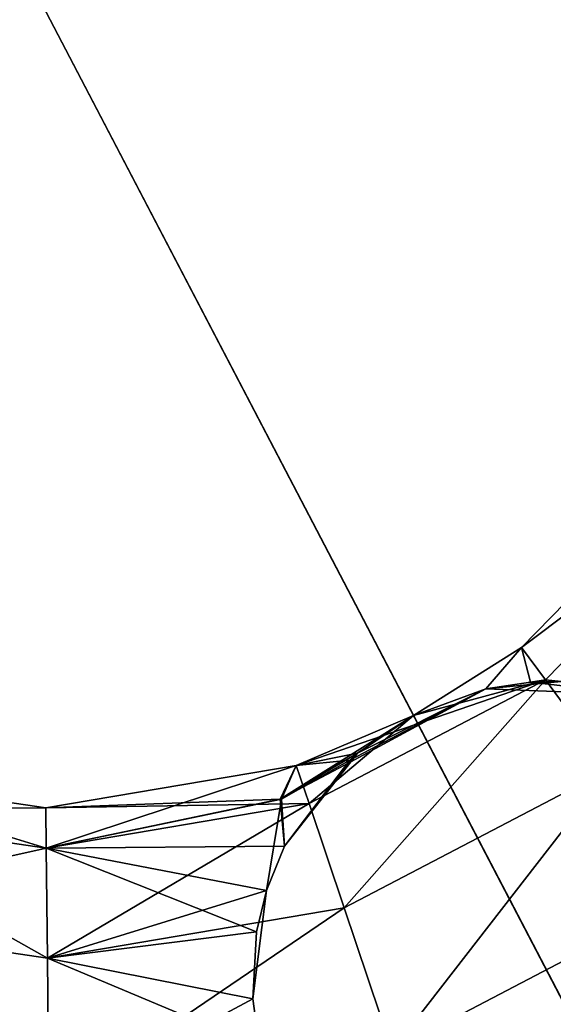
# Model space of a CAD drawing. Header units: millimetres. Extents: x -336 to 335, y 1 to 253.
# Tile 18 of 155: x -169.74 to -164.94, y 39.59 to 48.43. Entities that reach past the tile are written whole.
import ezdxf

# ---------------------------------------------------------------- set-up
doc = ezdxf.new("R2010")
doc.units = ezdxf.units.MM
doc.header["$LTSCALE"] = 25.4
doc.layers.get('0').update_dxf_attribs({"true_color": 0xff5454})

# ---------------------------------------------------------------- blocks, each defined once
blk = doc.blocks.new('COBA-ANTIQUE-III-9043.STL')
at = {"color": 39, "true_color": 0x42361f}
mesh = blk.add_polyface(dxfattribs=at)
corners = [(-276.0531, 252.3141, 161.661), (-145.0132, 1.6579, 161.661), (-335.8612, 61.466, 161.661), (-85.205, 192.506, 161.661)]
mesh.append_faces([[corners[k] for k in face] for face in [(0, 1, 2), (1, 0, 3)]], dxfattribs={"vtx0": -1, "color": 39})
mesh = blk.add_polyface(dxfattribs=at)
corners = [(-145.0132, 1.6579, 167.061), (-276.0531, 252.3141, 167.061), (-335.8612, 61.466, 167.061), (-85.205, 192.506, 167.061)]
mesh.append_faces([[corners[k] for k in face] for face in [(0, 1, 2), (1, 0, 3)]], dxfattribs={"vtx0": -1, "color": 39})
at = {"color": 29, "true_color": 0x40301e}
mesh = blk.add_polyface(dxfattribs=at)
corners = [(-145.0132, 1.6579, 167.061), (-335.8612, 61.466, 161.661), (-145.0132, 1.6579, 161.661), (-335.8612, 61.466, 167.061)]
mesh.append_faces([[corners[k] for k in face] for face in [(0, 1, 2), (1, 0, 3)]], dxfattribs={"vtx0": -1, "color": 29})
at = {"color": 250, "true_color": 0x262626}
mesh = blk.add_polyface(dxfattribs=at)
corners = [(-163.3378, 44.2176, 153.011), (-165.2307, 42.7954, 151.661), (-165.015, 42.505, 153.011), (-163.6327, 44.4272, 151.661)]
mesh.append_faces([[corners[k] for k in face] for face in [(0, 1, 2), (1, 0, 3)]], dxfattribs={"vtx0": -1, "color": 250})
mesh = blk.add_polyface(dxfattribs=at)
corners = [(-165.2307, 42.7954, 151.661), (-163.3378, 44.2176, 150.311), (-165.015, 42.505, 150.311), (-163.6327, 44.4272, 151.661)]
mesh.append_faces([[corners[k] for k in face] for face in [(0, 1, 2), (1, 0, 3)]], dxfattribs={"vtx0": -1, "color": 250})
mesh = blk.add_polyface(dxfattribs=at)
corners = [(-163.3378, 44.2176, 6.011), (-165.2307, 42.7954, 4.661), (-165.015, 42.505, 6.011), (-163.6327, 44.4272, 4.661)]
mesh.append_faces([[corners[k] for k in face] for face in [(0, 1, 2), (1, 0, 3)]], dxfattribs={"vtx0": -1, "color": 250})
mesh = blk.add_polyface(dxfattribs=at)
corners = [(-165.2307, 42.7954, 4.661), (-163.3378, 44.2176, 3.311), (-165.015, 42.505, 3.311), (-163.6327, 44.4272, 4.661)]
mesh.append_faces([[corners[k] for k in face] for face in [(0, 1, 2), (1, 0, 3)]], dxfattribs={"vtx0": -1, "color": 250})
mesh = blk.add_polyface(dxfattribs=at)
corners = [(-164.4258, 41.7116, 153.9993), (-163.3378, 44.2176, 153.011), (-165.015, 42.505, 153.011), (-162.5323, 43.6451, 153.9993)]
mesh.append_faces([[corners[k] for k in face] for face in [(0, 1, 2), (1, 0, 3)]], dxfattribs={"vtx0": -1, "color": 250})
mesh = blk.add_polyface(dxfattribs=at)
corners = [(-163.3378, 44.2176, 150.311), (-164.8734, 42.4928, 150.1585), (-165.015, 42.505, 150.311)]
mesh.append_faces([[corners[k] for k in face] for face in [(0, 1, 2)]], dxfattribs={"color": 250})
mesh = blk.add_polyface(dxfattribs=at)
corners = [(-163.3378, 44.2176, 6.011), (-165.015, 42.505, 6.011), (-164.8734, 42.4928, 6.1635)]
mesh.append_faces([[corners[k] for k in face] for face in [(0, 1, 2)]], dxfattribs={"color": 250})
mesh = blk.add_polyface(dxfattribs=at)
corners = [(-163.3378, 44.2176, 3.311), (-164.4258, 41.7116, 2.3227), (-165.015, 42.505, 3.311), (-162.5323, 43.6451, 2.3227)]
mesh.append_faces([[corners[k] for k in face] for face in [(0, 1, 2), (1, 0, 3)]], dxfattribs={"vtx0": -1, "color": 250})
mesh = blk.add_polyface(dxfattribs=at)
corners = [(-165.2307, 42.7954, 151.661), (-165.5495, 42.4265, 150.8609), (-166.2011, 42.1866, 151.661)]
mesh.append_faces([[corners[k] for k in face] for face in [(0, 1, 2)]], dxfattribs={"color": 250})
mesh = blk.add_polyface(dxfattribs=at)
corners = [(-165.015, 42.505, 153.011), (-165.2307, 42.7954, 151.661), (-166.2011, 42.1866, 151.661)]
mesh.append_faces([[corners[k] for k in face] for face in [(0, 1, 2)]], dxfattribs={"color": 250})
mesh = blk.add_polyface(dxfattribs=at)
corners = [(-165.5495, 42.4265, 5.4611), (-165.2307, 42.7954, 4.661), (-166.2011, 42.1866, 4.661)]
mesh.append_faces([[corners[k] for k in face] for face in [(0, 1, 2)]], dxfattribs={"color": 250})
mesh = blk.add_polyface(dxfattribs=at)
corners = [(-165.2307, 42.7954, 4.661), (-165.015, 42.505, 3.311), (-166.2011, 42.1866, 4.661)]
mesh.append_faces([[corners[k] for k in face] for face in [(0, 1, 2)]], dxfattribs={"color": 250})
mesh = blk.add_polyface(dxfattribs=at)
corners = [(-165.2307, 42.7954, 151.661), (-165.1488, 42.4866, 150.4287), (-165.5495, 42.4265, 150.8609)]
mesh.append_faces([[corners[k] for k in face] for face in [(0, 1, 2)]], dxfattribs={"color": 250})
mesh = blk.add_polyface(dxfattribs=at)
corners = [(-165.1488, 42.4866, 5.8933), (-165.2307, 42.7954, 4.661), (-165.5495, 42.4265, 5.4611)]
mesh.append_faces([[corners[k] for k in face] for face in [(0, 1, 2)]], dxfattribs={"color": 250})
mesh = blk.add_polyface(dxfattribs=at)
corners = [(-165.2307, 42.7954, 151.661), (-165.015, 42.505, 150.311), (-165.1488, 42.4866, 150.4287)]
mesh.append_faces([[corners[k] for k in face] for face in [(0, 1, 2)]], dxfattribs={"color": 250})
mesh = blk.add_polyface(dxfattribs=at)
corners = [(-165.015, 42.505, 6.011), (-165.2307, 42.7954, 4.661), (-165.1488, 42.4866, 5.8933)]
mesh.append_faces([[corners[k] for k in face] for face in [(0, 1, 2)]], dxfattribs={"color": 250})
mesh = blk.add_polyface(dxfattribs=at)
corners = [(-166.2011, 42.1866, 4.661), (-165.015, 42.505, 3.311), (-167.2547, 41.7372, 4.661)]
mesh.append_faces([[corners[k] for k in face] for face in [(0, 1, 2)]], dxfattribs={"color": 250})
mesh = blk.add_polyface(dxfattribs=at)
corners = [(-167.2547, 41.7372, 4.661), (-165.015, 42.505, 3.311), (-167.1394, 41.3944, 3.311)]
mesh.append_faces([[corners[k] for k in face] for face in [(0, 1, 2)]], dxfattribs={"color": 250})
mesh = blk.add_polyface(dxfattribs=at)
corners = [(-165.015, 42.505, 153.011), (-166.2011, 42.1866, 151.661), (-167.1394, 41.3944, 153.011)]
mesh.append_faces([[corners[k] for k in face] for face in [(0, 1, 2)]], dxfattribs={"color": 250})
mesh = blk.add_polyface(dxfattribs=at)
corners = [(-166.8241, 40.4577, 153.9993), (-165.015, 42.505, 153.011), (-167.1394, 41.3944, 153.011), (-164.4258, 41.7116, 153.9993)]
mesh.append_faces([[corners[k] for k in face] for face in [(0, 1, 2), (1, 0, 3)]], dxfattribs={"vtx0": -1, "color": 250})
mesh = blk.add_polyface(dxfattribs=at)
corners = [(-165.015, 42.505, 3.311), (-166.8241, 40.4577, 2.3227), (-167.1394, 41.3944, 3.311), (-164.4258, 41.7116, 2.3227)]
mesh.append_faces([[corners[k] for k in face] for face in [(0, 1, 2), (1, 0, 3)]], dxfattribs={"vtx0": -1, "color": 250})
mesh = blk.add_polyface(dxfattribs=at)
corners = [(-165.5495, 42.4265, 150.8609), (-164.1446, 42.3709, 6.7678), (-164.8734, 42.4928, 6.1635)]
mesh.append_faces([[corners[k] for k in face] for face in [(0, 1, 2)]], dxfattribs={"color": 250})
mesh = blk.add_polyface(dxfattribs=at)
corners = [(-165.5495, 42.4265, 150.8609), (-164.8734, 42.4928, 6.1635), (-165.1488, 42.4866, 5.8933)]
mesh.append_faces([[corners[k] for k in face] for face in [(0, 1, 2)]], dxfattribs={"color": 250})
mesh = blk.add_polyface(dxfattribs=at)
corners = [(-165.5495, 42.4265, 150.8609), (-165.1488, 42.4866, 150.4287), (-164.1446, 42.3709, 6.7678)]
mesh.append_faces([[corners[k] for k in face] for face in [(0, 1, 2)]], dxfattribs={"color": 250})
mesh = blk.add_polyface(dxfattribs=at)
corners = [(-165.5495, 42.4265, 150.8609), (-165.1488, 42.4866, 5.8933), (-165.5495, 42.4265, 5.4611)]
mesh.append_faces([[corners[k] for k in face] for face in [(0, 1, 2)]], dxfattribs={"color": 250})
mesh = blk.add_polyface(dxfattribs=at)
corners = [(-165.1488, 42.4866, 150.4287), (-164.8734, 42.4928, 150.1585), (-164.1446, 42.3709, 6.7678)]
mesh.append_faces([[corners[k] for k in face] for face in [(0, 1, 2)]], dxfattribs={"color": 250})
mesh = blk.add_polyface(dxfattribs=at)
corners = [(-166.7738, 41.785, 5.4669), (-165.5495, 42.4265, 5.4611), (-166.7044, 41.8464, 5.3637)]
mesh.append_faces([[corners[k] for k in face] for face in [(0, 1, 2)]], dxfattribs={"color": 250})
mesh = blk.add_polyface(dxfattribs=at)
corners = [(-166.7643, 41.7702, 150.8609), (-165.5495, 42.4265, 5.4611), (-166.7738, 41.785, 5.4669)]
mesh.append_faces([[corners[k] for k in face] for face in [(0, 1, 2)]], dxfattribs={"color": 250})
mesh = blk.add_polyface(dxfattribs=at)
corners = [(-166.7044, 41.8464, 150.9583), (-165.5495, 42.4265, 150.8609), (-166.7643, 41.7702, 150.8609)]
mesh.append_faces([[corners[k] for k in face] for face in [(0, 1, 2)]], dxfattribs={"color": 250})
mesh = blk.add_polyface(dxfattribs=at)
corners = [(-165.5495, 42.4265, 150.8609), (-165.5495, 42.4265, 5.4611), (-166.7643, 41.7702, 150.8609)]
mesh.append_faces([[corners[k] for k in face] for face in [(0, 1, 2)]], dxfattribs={"color": 250})
mesh = blk.add_polyface(dxfattribs=at)
corners = [(-165.5495, 42.4265, 5.4611), (-166.2011, 42.1866, 4.661), (-166.7044, 41.8464, 5.3637)]
mesh.append_faces([[corners[k] for k in face] for face in [(0, 1, 2)]], dxfattribs={"color": 250})
mesh = blk.add_polyface(dxfattribs=at)
corners = [(-166.2011, 42.1866, 151.661), (-165.5495, 42.4265, 150.8609), (-166.7044, 41.8464, 150.9583)]
mesh.append_faces([[corners[k] for k in face] for face in [(0, 1, 2)]], dxfattribs={"color": 250})
mesh = blk.add_polyface(dxfattribs=at)
corners = [(-166.2011, 42.1866, 151.661), (-167.3995, 41.4358, 150.5414), (-167.2547, 41.7372, 151.661)]
mesh.append_faces([[corners[k] for k in face] for face in [(0, 1, 2)]], dxfattribs={"color": 250})
mesh = blk.add_polyface(dxfattribs=at)
corners = [(-166.2011, 42.1866, 151.661), (-166.7044, 41.8464, 150.9583), (-167.3995, 41.4358, 150.5414)]
mesh.append_faces([[corners[k] for k in face] for face in [(0, 1, 2)]], dxfattribs={"color": 250})
mesh = blk.add_polyface(dxfattribs=at)
corners = [(-167.1394, 41.3944, 153.011), (-166.2011, 42.1866, 151.661), (-167.2547, 41.7372, 151.661)]
mesh.append_faces([[corners[k] for k in face] for face in [(0, 1, 2)]], dxfattribs={"color": 250})
mesh = blk.add_polyface(dxfattribs=at)
corners = [(-166.7044, 41.8464, 5.3637), (-166.2011, 42.1866, 4.661), (-167.2547, 41.7372, 4.661)]
mesh.append_faces([[corners[k] for k in face] for face in [(0, 1, 2)]], dxfattribs={"color": 250})
mesh = blk.add_polyface(dxfattribs=at)
corners = [(-167.3995, 41.4358, 150.5414), (-166.7643, 41.7702, 150.8609), (-167.3594, 41.0128, 149.8922), (-166.7044, 41.8464, 150.9583)]
mesh.append_faces([[corners[k] for k in face] for face in [(0, 1, 2), (1, 0, 3)]], dxfattribs={"vtx0": -1, "color": 250})
mesh = blk.add_polyface(dxfattribs=at)
corners = [(-166.7738, 41.785, 5.4669), (-166.7044, 41.8464, 5.3637), (-167.2547, 41.7372, 4.661)]
mesh.append_faces([[corners[k] for k in face] for face in [(0, 1, 2)]], dxfattribs={"color": 250})
mesh = blk.add_polyface(dxfattribs=at)
corners = [(-169.5029, 40.9946, 153.011), (-167.2547, 41.7372, 151.661), (-169.5067, 41.3563, 151.661), (-167.1394, 41.3944, 153.011)]
mesh.append_faces([[corners[k] for k in face] for face in [(0, 1, 2), (1, 0, 3)]], dxfattribs={"vtx0": -1, "color": 250})
mesh = blk.add_polyface(dxfattribs=at)
corners = [(-167.2547, 41.7372, 151.661), (-167.3995, 41.4358, 150.5414), (-169.5067, 41.3563, 151.661)]
mesh.append_faces([[corners[k] for k in face] for face in [(0, 1, 2)]], dxfattribs={"color": 250})
mesh = blk.add_polyface(dxfattribs=at)
corners = [(-169.5067, 41.3563, 4.661), (-167.1394, 41.3944, 3.311), (-169.5029, 40.9946, 3.311), (-167.2547, 41.7372, 4.661)]
mesh.append_faces([[corners[k] for k in face] for face in [(0, 1, 2), (1, 0, 3)]], dxfattribs={"vtx0": -1, "color": 250})
mesh = blk.add_polyface(dxfattribs=at)
corners = [(-169.5029, 40.9946, 6.011), (-167.2547, 41.7372, 4.661), (-169.5067, 41.3563, 4.661)]
mesh.append_faces([[corners[k] for k in face] for face in [(0, 1, 2)]], dxfattribs={"color": 250})
mesh = blk.add_polyface(dxfattribs=at)
corners = [(-169.5029, 40.9946, 6.011), (-167.3869, 41.434, 5.7924), (-167.2547, 41.7372, 4.661)]
mesh.append_faces([[corners[k] for k in face] for face in [(0, 1, 2)]], dxfattribs={"color": 250})
mesh = blk.add_polyface(dxfattribs=at)
corners = [(-167.3594, 41.0128, 6.4298), (-166.7738, 41.785, 5.4669), (-167.3869, 41.434, 5.7924)]
mesh.append_faces([[corners[k] for k in face] for face in [(0, 1, 2)]], dxfattribs={"color": 250})
mesh = blk.add_polyface(dxfattribs=at)
corners = [(-167.3869, 41.434, 5.7924), (-166.7738, 41.785, 5.4669), (-167.2547, 41.7372, 4.661)]
mesh.append_faces([[corners[k] for k in face] for face in [(0, 1, 2)]], dxfattribs={"color": 250})
mesh = blk.add_polyface(dxfattribs=at)
corners = [(-166.7738, 41.785, 5.4669), (-167.3594, 41.0128, 149.8922), (-166.7643, 41.7702, 150.8609)]
mesh.append_faces([[corners[k] for k in face] for face in [(0, 1, 2)]], dxfattribs={"color": 250})
mesh = blk.add_polyface(dxfattribs=at)
corners = [(-166.7738, 41.785, 5.4669), (-167.3594, 41.0128, 6.4298), (-167.3594, 41.0128, 149.8922)]
mesh.append_faces([[corners[k] for k in face] for face in [(0, 1, 2)]], dxfattribs={"color": 250})
mesh = blk.add_polyface(dxfattribs=at)
corners = [(-171.8743, 41.3448, 153.011), (-169.5067, 41.3563, 151.661), (-171.7661, 41.69, 151.661), (-169.5029, 40.9946, 153.011)]
mesh.append_faces([[corners[k] for k in face] for face in [(0, 1, 2), (1, 0, 3)]], dxfattribs={"vtx0": -1, "color": 250})
mesh = blk.add_polyface(dxfattribs=at)
corners = [(-171.7661, 41.69, 151.661), (-169.5029, 40.9946, 150.311), (-171.8743, 41.3448, 150.311), (-169.5067, 41.3563, 151.661)]
mesh.append_faces([[corners[k] for k in face] for face in [(0, 1, 2), (1, 0, 3)]], dxfattribs={"vtx0": -1, "color": 250})
mesh = blk.add_polyface(dxfattribs=at)
corners = [(-171.7661, 41.69, 4.661), (-169.5029, 40.9946, 3.311), (-171.8743, 41.3448, 3.311), (-169.5067, 41.3563, 4.661)]
mesh.append_faces([[corners[k] for k in face] for face in [(0, 1, 2), (1, 0, 3)]], dxfattribs={"vtx0": -1, "color": 250})
mesh = blk.add_polyface(dxfattribs=at)
corners = [(-171.8743, 41.3448, 6.011), (-169.5067, 41.3563, 4.661), (-171.7661, 41.69, 4.661), (-169.5029, 40.9946, 6.011)]
mesh.append_faces([[corners[k] for k in face] for face in [(0, 1, 2), (1, 0, 3)]], dxfattribs={"vtx0": -1, "color": 250})
mesh = blk.add_polyface(dxfattribs=at)
corners = [(-166.3936, 39.1782, 154.361), (-164.4258, 41.7116, 153.9993), (-166.8241, 40.4577, 153.9993), (-163.6209, 40.6278, 154.361)]
mesh.append_faces([[corners[k] for k in face] for face in [(0, 1, 2), (1, 0, 3)]], dxfattribs={"vtx0": -1, "color": 250})
mesh = blk.add_polyface(dxfattribs=at)
corners = [(-164.4258, 41.7116, 2.3227), (-166.3936, 39.1782, 1.961), (-166.8241, 40.4577, 2.3227), (-163.6209, 40.6278, 1.961)]
mesh.append_faces([[corners[k] for k in face] for face in [(0, 1, 2), (1, 0, 3)]], dxfattribs={"vtx0": -1, "color": 250})
mesh = blk.add_polyface(dxfattribs=at)
corners = [(-169.5067, 41.3563, 151.661), (-167.3995, 41.4358, 150.5414), (-169.5029, 40.9946, 150.311)]
mesh.append_faces([[corners[k] for k in face] for face in [(0, 1, 2)]], dxfattribs={"color": 250})
mesh = blk.add_polyface(dxfattribs=at)
corners = [(-167.3995, 41.4358, 150.5414), (-167.3594, 41.0128, 149.8922), (-169.5029, 40.9946, 150.311)]
mesh.append_faces([[corners[k] for k in face] for face in [(0, 1, 2)]], dxfattribs={"color": 250})
mesh = blk.add_polyface(dxfattribs=at)
corners = [(-167.5222, 40.6152, 6.7591), (-167.3869, 41.434, 5.7924), (-169.5029, 40.9946, 6.011)]
mesh.append_faces([[corners[k] for k in face] for face in [(0, 1, 2)]], dxfattribs={"color": 250})
mesh = blk.add_polyface(dxfattribs=at)
corners = [(-169.4926, 40.0064, 153.9993), (-167.1394, 41.3944, 153.011), (-169.5029, 40.9946, 153.011), (-166.8241, 40.4577, 153.9993)]
mesh.append_faces([[corners[k] for k in face] for face in [(0, 1, 2), (1, 0, 3)]], dxfattribs={"vtx0": -1, "color": 250})
mesh = blk.add_polyface(dxfattribs=at)
corners = [(-167.1394, 41.3944, 3.311), (-169.4926, 40.0064, 2.3227), (-169.5029, 40.9946, 3.311), (-166.8241, 40.4577, 2.3227)]
mesh.append_faces([[corners[k] for k in face] for face in [(0, 1, 2), (1, 0, 3)]], dxfattribs={"vtx0": -1, "color": 250})
mesh = blk.add_polyface(dxfattribs=at)
corners = [(-167.3869, 41.434, 5.7924), (-167.5222, 40.6152, 6.7591), (-167.3594, 41.0128, 6.4298)]
mesh.append_faces([[corners[k] for k in face] for face in [(0, 1, 2)]], dxfattribs={"color": 250})
mesh = blk.add_polyface(dxfattribs=at)
corners = [(-172.1698, 40.4018, 153.9993), (-169.5029, 40.9946, 153.011), (-171.8743, 41.3448, 153.011), (-169.4926, 40.0064, 153.9993)]
mesh.append_faces([[corners[k] for k in face] for face in [(0, 1, 2), (1, 0, 3)]], dxfattribs={"vtx0": -1, "color": 250})
mesh = blk.add_polyface(dxfattribs=at)
corners = [(-171.8743, 41.3448, 150.311), (-169.4926, 40.0064, 149.3227), (-172.1698, 40.4018, 149.3227), (-169.5029, 40.9946, 150.311)]
mesh.append_faces([[corners[k] for k in face] for face in [(0, 1, 2), (1, 0, 3)]], dxfattribs={"vtx0": -1, "color": 250})
mesh = blk.add_polyface(dxfattribs=at)
corners = [(-171.8743, 41.3448, 3.311), (-169.4926, 40.0064, 2.3227), (-172.1698, 40.4018, 2.3227), (-169.5029, 40.9946, 3.311)]
mesh.append_faces([[corners[k] for k in face] for face in [(0, 1, 2), (1, 0, 3)]], dxfattribs={"vtx0": -1, "color": 250})
mesh = blk.add_polyface(dxfattribs=at)
corners = [(-172.1698, 40.4018, 6.9993), (-169.5029, 40.9946, 6.011), (-171.8743, 41.3448, 6.011), (-169.4926, 40.0064, 6.9993)]
mesh.append_faces([[corners[k] for k in face] for face in [(0, 1, 2), (1, 0, 3)]], dxfattribs={"vtx0": -1, "color": 250})
mesh = blk.add_polyface(dxfattribs=at)
corners = [(-167.3594, 41.0128, 149.8922), (-167.5222, 40.6152, 149.5629), (-169.5029, 40.9946, 150.311)]
mesh.append_faces([[corners[k] for k in face] for face in [(0, 1, 2)]], dxfattribs={"color": 250})
mesh = blk.add_polyface(dxfattribs=at)
corners = [(-167.5222, 40.6152, 149.5629), (-169.4926, 40.0064, 149.3227), (-169.5029, 40.9946, 150.311)]
mesh.append_faces([[corners[k] for k in face] for face in [(0, 1, 2)]], dxfattribs={"color": 250})
mesh = blk.add_polyface(dxfattribs=at)
corners = [(-167.5222, 40.6152, 6.7591), (-169.5029, 40.9946, 6.011), (-167.6124, 40.2439, 6.9934)]
mesh.append_faces([[corners[k] for k in face] for face in [(0, 1, 2)]], dxfattribs={"color": 250})
mesh = blk.add_polyface(dxfattribs=at)
corners = [(-167.6124, 40.2439, 6.9934), (-169.5029, 40.9946, 6.011), (-169.4926, 40.0064, 6.9993)]
mesh.append_faces([[corners[k] for k in face] for face in [(0, 1, 2)]], dxfattribs={"color": 250})
mesh = blk.add_polyface(dxfattribs=at)
corners = [(-167.3594, 41.0128, 149.8922), (-167.5222, 40.6152, 6.7591), (-167.5222, 40.6152, 149.5629), (-167.3594, 41.0128, 6.4298)]
mesh.append_faces([[corners[k] for k in face] for face in [(0, 1, 2), (1, 0, 3)]], dxfattribs={"vtx0": -1, "color": 250})
mesh = blk.add_polyface(dxfattribs=at)
corners = [(-167.5222, 40.6152, 149.5629), (-167.6124, 40.2439, 149.3286), (-169.4926, 40.0064, 149.3227)]
mesh.append_faces([[corners[k] for k in face] for face in [(0, 1, 2)]], dxfattribs={"color": 250})
mesh = blk.add_polyface(dxfattribs=at)
corners = [(-167.5222, 40.6152, 149.5629), (-167.6459, 39.641, 7.2461), (-167.6124, 40.2439, 149.3286)]
mesh.append_faces([[corners[k] for k in face] for face in [(0, 1, 2)]], dxfattribs={"color": 250})
mesh = blk.add_polyface(dxfattribs=at)
corners = [(-167.5222, 40.6152, 149.5629), (-167.6124, 40.2439, 6.9934), (-167.6459, 39.641, 7.2461)]
mesh.append_faces([[corners[k] for k in face] for face in [(0, 1, 2)]], dxfattribs={"color": 250})
mesh = blk.add_polyface(dxfattribs=at)
corners = [(-167.5222, 40.6152, 6.7591), (-167.6124, 40.2439, 6.9934), (-167.5222, 40.6152, 149.5629)]
mesh.append_faces([[corners[k] for k in face] for face in [(0, 1, 2)]], dxfattribs={"color": 250})
mesh = blk.add_polyface(dxfattribs=at)
corners = [(-165.963, 37.8988, 153.9993), (-163.6209, 40.6278, 154.361), (-166.3936, 39.1782, 154.361), (-162.816, 39.544, 153.9993)]
mesh.append_faces([[corners[k] for k in face] for face in [(0, 1, 2), (1, 0, 3)]], dxfattribs={"vtx0": -1, "color": 250})
mesh = blk.add_polyface(dxfattribs=at)
corners = [(-163.6209, 40.6278, 1.961), (-165.963, 37.8988, 2.3227), (-166.3936, 39.1782, 1.961), (-162.816, 39.544, 2.3227)]
mesh.append_faces([[corners[k] for k in face] for face in [(0, 1, 2), (1, 0, 3)]], dxfattribs={"vtx0": -1, "color": 250})
mesh = blk.add_polyface(dxfattribs=at)
corners = [(-169.4784, 38.6565, 154.361), (-166.8241, 40.4577, 153.9993), (-169.4926, 40.0064, 153.9993), (-166.3936, 39.1782, 154.361)]
mesh.append_faces([[corners[k] for k in face] for face in [(0, 1, 2), (1, 0, 3)]], dxfattribs={"vtx0": -1, "color": 250})
mesh = blk.add_polyface(dxfattribs=at)
corners = [(-166.8241, 40.4577, 2.3227), (-169.4784, 38.6565, 1.961), (-169.4926, 40.0064, 2.3227), (-166.3936, 39.1782, 1.961)]
mesh.append_faces([[corners[k] for k in face] for face in [(0, 1, 2), (1, 0, 3)]], dxfattribs={"vtx0": -1, "color": 250})
mesh = blk.add_polyface(dxfattribs=at)
corners = [(-169.4784, 38.6565, 154.361), (-172.1698, 40.4018, 153.9993), (-172.5735, 39.1135, 154.361), (-169.4926, 40.0064, 153.9993)]
mesh.append_faces([[corners[k] for k in face] for face in [(0, 1, 2), (1, 0, 3)]], dxfattribs={"vtx0": -1, "color": 250})
mesh = blk.add_polyface(dxfattribs=at)
corners = [(-172.1698, 40.4018, 149.3227), (-169.4784, 38.6565, 148.961), (-172.5735, 39.1135, 148.961), (-169.4926, 40.0064, 149.3227)]
mesh.append_faces([[corners[k] for k in face] for face in [(0, 1, 2), (1, 0, 3)]], dxfattribs={"vtx0": -1, "color": 250})
mesh = blk.add_polyface(dxfattribs=at)
corners = [(-172.1698, 40.4018, 2.3227), (-169.4784, 38.6565, 1.961), (-172.5735, 39.1135, 1.961), (-169.4926, 40.0064, 2.3227)]
mesh.append_faces([[corners[k] for k in face] for face in [(0, 1, 2), (1, 0, 3)]], dxfattribs={"vtx0": -1, "color": 250})
mesh = blk.add_polyface(dxfattribs=at)
corners = [(-169.4784, 38.6565, 7.361), (-172.1698, 40.4018, 6.9993), (-172.5735, 39.1135, 7.361), (-169.4926, 40.0064, 6.9993)]
mesh.append_faces([[corners[k] for k in face] for face in [(0, 1, 2), (1, 0, 3)]], dxfattribs={"vtx0": -1, "color": 250})
mesh = blk.add_polyface(dxfattribs=at)
corners = [(-167.6124, 40.2439, 149.3286), (-167.6459, 39.641, 149.0759), (-169.4926, 40.0064, 149.3227)]
mesh.append_faces([[corners[k] for k in face] for face in [(0, 1, 2)]], dxfattribs={"color": 250})
mesh = blk.add_polyface(dxfattribs=at)
corners = [(-167.6124, 40.2439, 6.9934), (-169.4926, 40.0064, 6.9993), (-167.6459, 39.641, 7.2461)]
mesh.append_faces([[corners[k] for k in face] for face in [(0, 1, 2)]], dxfattribs={"color": 250})
mesh = blk.add_polyface(dxfattribs=at)
corners = [(-167.6124, 40.2439, 149.3286), (-167.6459, 39.641, 7.2461), (-167.6459, 39.641, 149.0759)]
mesh.append_faces([[corners[k] for k in face] for face in [(0, 1, 2)]], dxfattribs={"color": 250})
mesh = blk.add_polyface(dxfattribs=at)
corners = [(-167.6459, 39.641, 149.0759), (-169.4784, 38.6565, 148.961), (-169.4926, 40.0064, 149.3227)]
mesh.append_faces([[corners[k] for k in face] for face in [(0, 1, 2)]], dxfattribs={"color": 250})
mesh = blk.add_polyface(dxfattribs=at)
corners = [(-167.5858, 39.208, 7.3391), (-167.6459, 39.641, 7.2461), (-169.4926, 40.0064, 6.9993)]
mesh.append_faces([[corners[k] for k in face] for face in [(0, 1, 2)]], dxfattribs={"color": 250})
mesh = blk.add_polyface(dxfattribs=at)
corners = [(-167.5858, 39.208, 7.3391), (-169.4926, 40.0064, 6.9993), (-169.4784, 38.6565, 7.361)]
mesh.append_faces([[corners[k] for k in face] for face in [(0, 1, 2)]], dxfattribs={"color": 250})
mesh = blk.add_polyface(dxfattribs=at)
corners = [(-167.5858, 39.208, 148.9829), (-169.4784, 38.6565, 148.961), (-167.6459, 39.641, 149.0759)]
mesh.append_faces([[corners[k] for k in face] for face in [(0, 1, 2)]], dxfattribs={"color": 250})
mesh = blk.add_polyface(dxfattribs=at)
corners = [(-167.6459, 39.641, 149.0759), (-167.5858, 39.208, 7.3391), (-167.5858, 39.208, 148.9829), (-167.6459, 39.641, 7.2461)]
mesh.append_faces([[corners[k] for k in face] for face in [(0, 1, 2), (1, 0, 3)]], dxfattribs={"vtx0": -1, "color": 250})

msp = doc.modelspace()

# ---------------------------------------------------------------- block references
at = {"color": 0}
msp.add_blockref('COBA-ANTIQUE-III-9043.STL', (0, 0), dxfattribs=at)

doc.saveas('drawing.dxf')
